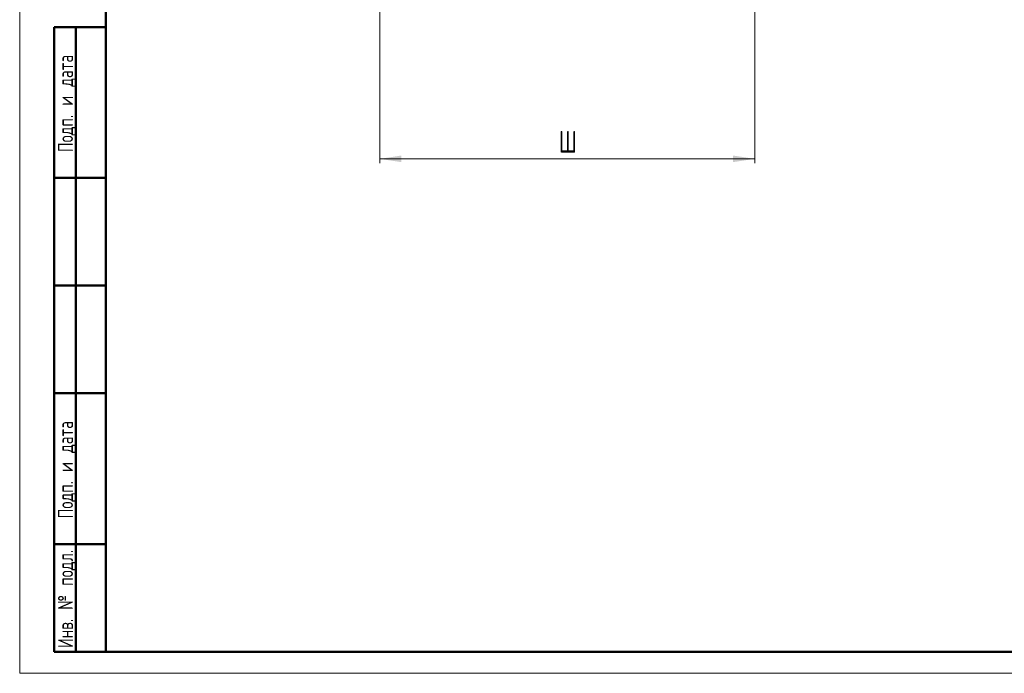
# Model space of a CAD drawing. Header units: millimetres. Extents: x 0 to 594, y 0 to 420.
# Tile 1 of 15: x 0 to 228, y 0 to 152. Entities that reach past the tile are written whole.
import ezdxf

# ---------------------------------------------------------------- set-up
doc = ezdxf.new("R2010")
doc.units = ezdxf.units.MM
doc.linetypes.add('SLD-Сплошная', pattern=[0])
doc.styles.add('SLDTEXTSTYLE0', font='TXT', dxfattribs={"width": 0.7, "bigfont": 'bigfont'})
doc.styles.add('SLDTEXTSTYLE1', font='TXT', dxfattribs={"width": 0.7})
doc.dimstyles.new('SLDDIMSTYLE0', dxfattribs={"dimtxt": 5, "dimasz": 5, "dimexe": 0, "dimexo": 0.0625, "dimgap": 1.25, "dimtad": 2, "dimdec": 1, "dimrnd": 1e-09, "dimzin": 12, "dimdsep": 46, "dimtxsty": 'SLDTEXTSTYLE1', "dimsah": 1, "dimcen": 0.09, "dimadec": 0, "dimazin": 3, "dimtfac": 1, "dimtdec": 3, "dimtofl": 0, "dimtmove": 0, "dimatfit": 3, "dimfxl": 0, "dimfrac": 2, "dimtolj": 1, "dimtzin": 12, "dimarcsym": 0})

# ---------------------------------------------------------------- blocks, each defined once
blk = doc.blocks.new('_D')
at = {"color": 7, "linetype": 'SLD-Сплошная', "lineweight": 0}
for p, q in [((83.57, 158.41), (83.57, 118.41)), ((170.57, 158.41), (170.57, 118.41)), ((83.57, 119.41), (170.57, 119.41))]:
    blk.add_line(p, q, dxfattribs=at)
at = {"color": 7, "linetype": 'SLD-Сплошная', "lineweight": 18}
for points in [[(83.57, 119.41), (88.57, 118.65), (88.57, 120.18)], [(170.57, 119.41), (165.57, 120.18), (165.57, 118.65)]]:
    blk.add_solid(points, dxfattribs=at)
at = {"color": 7, "linetype": 'SLD-Сплошная', "lineweight": 18, "insert": (125.11, 125.86), "char_height": 5, "attachment_point": 1, "style": 'SLDTEXTSTYLE0'}
blk.add_mtext('Ш', dxfattribs=at)

msp = doc.modelspace()

# ---------------------------------------------------------------- linework, layer by layer
at = {"color": 7, "linetype": 'SLD-Сплошная', "lineweight": 18}
for p, q in [((0, 420), (0, 0)), ((0, 0), (594, 0))]:
    msp.add_line(p, q, dxfattribs=at)
at = {"color": 7, "linetype": 'SLD-Сплошная', "lineweight": 50}
for p, q in [((20, 415), (20, 5)), ((8, 5), (8, 150)), ((8, 150), (20, 150)), ((13, 5), (13, 150)), ((20, 115), (8, 115)), ((20, 90), (8, 90)), ((20, 65), (8, 65)), ((8, 30), (20, 30)), ((8, 5), (20, 5)), ((20, 5), (589, 5))]:
    msp.add_line(p, q, dxfattribs=at)
at = {"color": 7, "linetype": 'SLD-Сплошная', "lineweight": 25}
msp.add_line((20, 292), (20, 5), dxfattribs=at)
msp.add_line((20, 292), (20, 5), dxfattribs=at)

# ---------------------------------------------------------------- texts
at = {"color": 7, "linetype": 'Continuous', "lineweight": 0, "char_height": 3.5, "attachment_point": 2, "rotation": 90, "style": 'SLDTEXTSTYLE0'}
for s, insert in [('Подп. и дата', (8.88, 132.26)), ('Подп. и дата', (8.88, 47.26)), ('Инв. № подл.', (8.88, 17.26))]:
    msp.add_mtext(s, dxfattribs=dict(at, insert=insert))

# ---------------------------------------------------------------- dimensions: what is measured, and where the dimension line sits
at = {"color": 7, "linetype": 'SLD-Сплошная', "lineweight": 18}
dim = msp.add_linear_dim(base=(170.57, 119.41), p1=(83.57, 158.42), p2=(170.57, 158.42), angle=0, text='Ш', dimstyle='SLDDIMSTYLE0', dxfattribs=at)
dim.commit()
dim.dimension.update_dxf_attribs({"geometry": '_D', "text_midpoint": (127.07, 119.41), "dimtype": 160})

doc.saveas('drawing.dxf')
